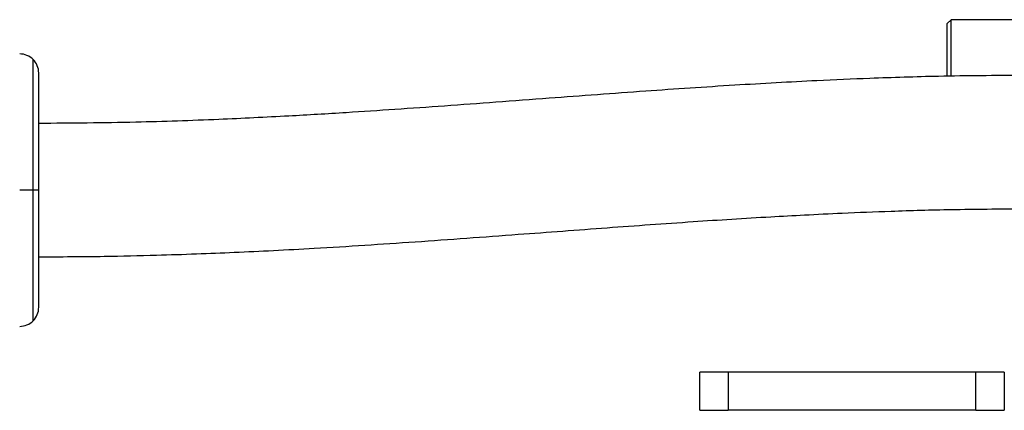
# Model space of a CAD drawing. Header units: millimetres. Extents: x -565 to 1730, y 407 to 731.
# Tile 7 of 26: x -65 to -13, y 545 to 566. Entities that reach past the tile are written whole.
import ezdxf

# ---------------------------------------------------------------- set-up
doc = ezdxf.new("R2010")
doc.units = ezdxf.units.MM

# ---------------------------------------------------------------- blocks, each defined once
blk = doc.blocks.new('Drawing View2')
at = {"color": 7, "linetype": 'Continuous', "lineweight": 25}
for p, q in [((-21.8, 9.923), (-22, 9.723)), ((-18.2, 9.923), (-21.8, 9.923)), ((-21.8, 6.969), (-21.8, 9.923)), ((-22, 6.966), (-22, 9.723)), ((-70.021, 0.978), (-70.021, 7.835)), ((-69.728, 0.978), (-69.728, 7.128)), ((-70.021, 0.978), (-70.728, 0.978)), ((-69.728, 0.978), (-70.021, 0.978)), ((-70.021, -5.879), (-70.021, 0.978)), ((-69.728, -5.172), (-69.728, 0.978)), ((-35, -10.577), (-35, -8.577)), ((-33.5, -8.577), (-35, -8.577)), ((-33.5, -8.577), (-33.5, -10.577)), ((-20.5, -8.577), (-33.5, -8.577)), ((-20.5, -10.577), (-20.5, -8.577)), ((-19, -8.577), (-20.5, -8.577)), ((-19, -8.577), (-19, -10.577)), ((-35, -10.577), (-33.5, -10.577)), ((-20.5, -10.577), (-33.5, -10.577)), ((-20.5, -10.577), (-19, -10.577))]:
    blk.add_line(p, q, dxfattribs=at)
for centre, start, end in [((-70.728, 7.128), 45, 90), ((-70.728, 7.128), 0, 45), ((-70.728, -5.172), 315, 0), ((-70.728, -5.172), 270, 315)]:
    blk.add_arc(centre, 1, start, end, dxfattribs=at)
for points, knots in [([(-18, 7), (-19.488, 6.99), (-22.187, 6.972), (-25.8, 6.856), (-28.636, 6.733), (-31.003, 6.61), (-34.011, 6.434), (-37.993, 6.166), (-42.158, 5.856), (-45.676, 5.593), (-48.375, 5.394), (-50.993, 5.21), (-53.716, 5.031), (-56.792, 4.849), (-60.472, 4.67), (-64.852, 4.514), (-68.026, 4.491), (-69.728, 4.478)], [0, 0, 0, 0, 0.084079, 0.15249, 0.205824, 0.247083, 0.289493, 0.381049, 0.481243, 0.536572, 0.589913, 0.641237, 0.691216, 0.749913, 0.820686, 0.903769, 1, 1, 1, 1]), ([(-69.728, -2.522), (-68.58, -2.516), (-66.512, -2.506), (-63.747, -2.442), (-61.472, -2.368), (-59.426, -2.285), (-57.367, -2.187), (-54.187, -2.014), (-49.89, -1.737), (-44.778, -1.361), (-39.926, -0.995), (-35.514, -0.679), (-32.053, -0.46), (-29.435, -0.317), (-27.331, -0.214), (-24.763, -0.113), (-21.59, -0.021), (-19.263, -0.008), (-18, 0)], [0, 0, 0, 0, 0.0648876, 0.1168966, 0.1569243, 0.1946735, 0.2342281, 0.2755987, 0.379154, 0.4860275, 0.578523, 0.667438, 0.7469909, 0.7813203, 0.8194663, 0.8685411, 0.928604, 1, 1, 1, 1])]:
    blk.add_open_spline(points, degree=3, knots=knots, dxfattribs=at)

msp = doc.modelspace()

# ---------------------------------------------------------------- block references
at = {"color": 7, "linetype": 'Continuous', "lineweight": 25}
msp.add_blockref('Drawing View2', (5.538, 555.722), dxfattribs=at)

doc.saveas('drawing.dxf')
